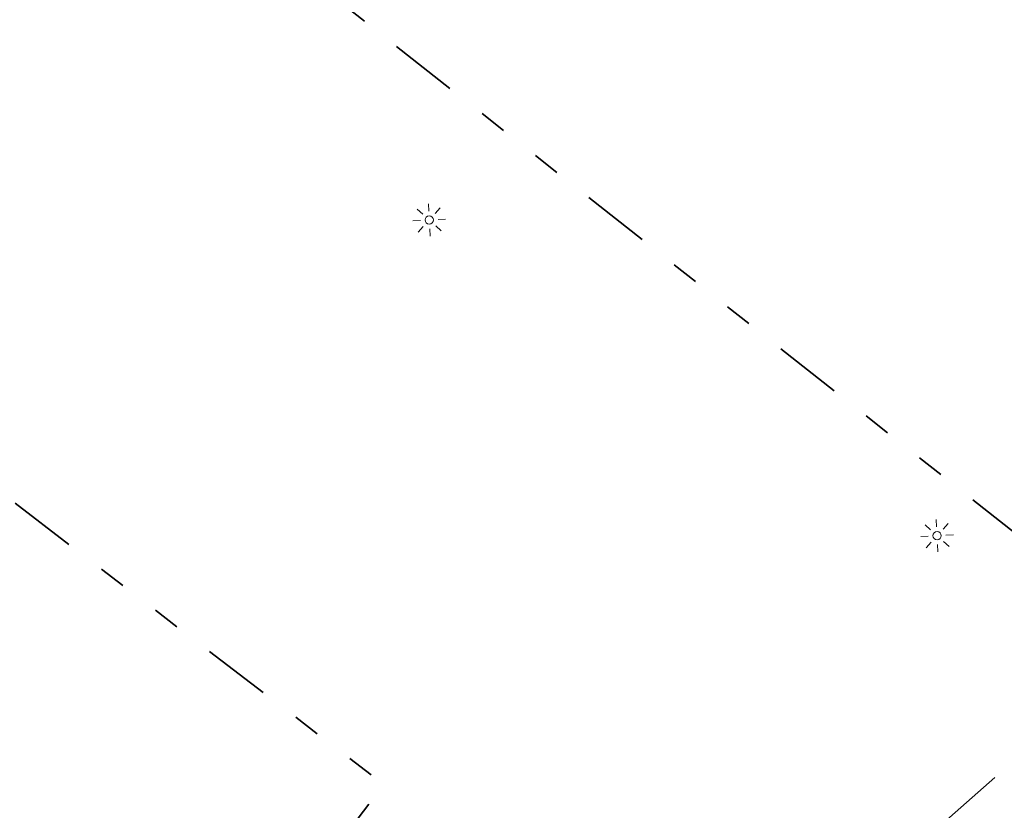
# Model space of a CAD drawing. Header units: metres. Extents: x -1 to 222837, y -2 to 853657.
# Tile 219 of 224: x 111339 to 111375, y 426547 to 426576. Entities that reach past the tile are written whole.
import ezdxf

# ---------------------------------------------------------------- set-up
doc = ezdxf.new("R2010")
doc.units = ezdxf.units.M
doc.header["$XCLIPFRAME"] = 0
doc.linetypes.add('AL-TEKENBLADGRENS', pattern=[11.5, 2.5, -1.5, 1, -1.5, 1, -1.5, 2.5])
for name, color, linetype, lineweight in [('B-Lichtmast', 8, 'Continuous', 5), ('N-WE-VH-VERHARDING_ASFALT-A', 252, 'Continuous', 18), ('Openbaar_verlichtingsobject', 1, 'Continuous', 0), ('X-XX-AL-TEKENBLADGRENS-G blad 2', 7, 'AL-TEKENBLADGRENS', 35)]:
    doc.layers.add(name, color=color, linetype=linetype, lineweight=lineweight)
doc.layers.add('X-REF', color=7, linetype='Continuous')
picture_1 = doc.add_image_def('image1.ecw', size_in_pixel=(400001, 250001))
picture_2 = doc.add_image_def('image2.ecw', size_in_pixel=(120000, 80000))

# ---------------------------------------------------------------- blocks, each defined once
blk = doc.blocks.new('bestaand lichtmast')
at = {"layer": 'B-Lichtmast'}
for p, q in [((-2.22, 2.02), (-1.2, 1.09)), ((-0.08, 1.62), (-0.14, 3)), ((1.09, 1.2), (2.02, 2.22)), ((1.62, 0.08), (3, 0.14)), ((-3, -0.14), (-1.62, -0.08)), ((-2.02, -2.22), (-1.09, -1.2)), ((0.14, -3), (0.08, -1.62)), ((1.2, -1.09), (2.22, -2.02))]:
    blk.add_line(p, q, dxfattribs=at)
blk.add_circle((0, 0), 0.77, dxfattribs=at)

msp = doc.modelspace()

# ---------------------------------------------------------------- hatches: boundary and pattern name
at = {"layer": 'N-WE-VH-VERHARDING_ASFALT-A', "transparency": 33554559}
h = msp.add_hatch(dxfattribs=at)
h.set_pattern_fill('AVH-ASFALT', color=256, style=0, pattern_type=2)
h.set_pattern_definition([(60, (107770.70876, 433861.11063), (-0.173205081, 0.1), []), (120, (107770.70876, 433861.11063), (-0.173205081, -0.1), [])])
edge = h.paths.add_edge_path()
edge.add_line((111324.3521, 426542.0123), (111322.9068, 426543.1502))
edge.add_line((111322.9068, 426543.1502), (111310.2878, 426553.0853))
edge.add_line((111310.2878, 426553.0853), (111309.5174, 426553.6919))
edge.add_line((111309.5174, 426553.6919), (111308.7214, 426552.6412))
edge.add_line((111308.7214, 426552.6412), (111308.6689, 426552.5718))
edge.add_line((111308.6689, 426552.5718), (111308.629, 426552.519))
edge.add_line((111308.629, 426552.519), (111308.5964, 426552.4634))
edge.add_line((111308.5964, 426552.4634), (111308.4519, 426552.2796))
edge.add_line((111308.4519, 426552.2796), (111308.676, 426552.111))
edge.add_line((111308.676, 426552.111), (111313.435, 426548.411))
edge.add_line((111313.435, 426548.411), (111321.725, 426541.944))
edge.add_line((111321.725, 426541.944), (111328.03, 426537.053))
edge.add_line((111328.03, 426537.053), (111331.607, 426534.323))
edge.add_line((111331.607, 426534.323), (111334.748, 426531.913))
edge.add_line((111334.748, 426531.913), (111339.945, 426528.001))
edge.add_line((111339.945, 426528.001), (111346.436, 426523.322))
edge.add_line((111346.436, 426523.322), (111352.959, 426518.66))
edge.add_line((111352.959, 426518.66), (111355.8805, 426516.559))
edge.add_line((111355.8805, 426516.559), (111358.3241, 426514.6292))
edge.add_line((111358.3241, 426514.6292), (111360.4401, 426513.1251))
edge.add_line((111360.4401, 426513.1251), (111363.0544, 426511.5307))
edge.add_line((111363.0544, 426511.5307), (111364.5367, 426510.7298))
edge.add_line((111364.5367, 426510.7298), (111366.076, 426510.045))
edge.add_line((111366.076, 426510.045), (111367.8349, 426509.4273))
edge.add_line((111367.8349, 426509.4273), (111369.6399, 426508.9612))
edge.add_line((111369.6399, 426508.9612), (111369.964, 426508.89))
edge.add_line((111369.964, 426508.89), (111371.9185, 426508.6085))
edge.add_line((111371.9185, 426508.6085), (111373.8923, 426508.5499))
edge.add_line((111373.8923, 426508.5499), (111375.86, 426508.715))
edge.add_line((111375.86, 426508.715), (111377.4798, 426509.0405))
edge.add_line((111377.4798, 426509.0405), (111378.1625, 426509.2465))
edge.add_line((111378.1625, 426509.2465), (111379.0933, 426509.4576))
edge.add_line((111379.0933, 426509.4576), (111380.6089, 426509.9349))
edge.add_line((111380.6089, 426509.9349), (111381.4967, 426510.297))
edge.add_line((111381.4967, 426510.297), (111382.4864, 426510.7797))
edge.add_line((111382.4864, 426510.7797), (111384.1181, 426511.7707))
edge.add_line((111384.1181, 426511.7707), (111383.9658, 426512.2879))
edge.add_arc((111375.2015, 426524.4611), 15, 298.03415, 305.7529, ccw=False)
edge.add_arc((111375.2015, 426524.4611), 15, 272.52427, 298.03415, ccw=False)
edge.add_arc((111374.717, 426535.4504), 26, 231.78606, 272.52427, ccw=False)
edge.add_line((111358.6334, 426515.022), (111324.3521, 426542.0123))

# ---------------------------------------------------------------- linework, layer by layer
at = {"layer": 'X-XX-AL-TEKENBLADGRENS-G blad 2', "color": 4, "flags": 128}
for points in [[(111202.9124, 426661.8171), (111352.4575, 426547.7538), (111322.461, 426508.4261), (111172.9158, 426622.4895)], [(111346.1913, 426522.4165), (111490.9603, 426651.2589), (111532.2728, 426604.8397), (111387.5038, 426475.9972)], [(111324.6444, 426597.2113), (111437.4824, 426508.3721), (111386.4284, 426443.5265), (111273.5904, 426532.3657)]]:
    msp.add_lwpolyline(points, close=True, dxfattribs=at)

# ---------------------------------------------------------------- block references
at = {"layer": 'Openbaar_verlichtingsobject', "color": 1, "lineweight": 13, "xscale": 0.2, "yscale": 0.2, "zscale": 0.2}
for p in [(111354.13, 426568.55), (111372.83, 426556.92)]:
    msp.add_blockref('bestaand lichtmast', p, dxfattribs=at)

# ---------------------------------------------------------------- pictures from other files: only their frames are drawn
at = {"layer": 'X-REF'}
image = msp.add_image(picture_1, insert=(100000.0001, 424999.9001), size_in_units=(40000, 25000.0375), dxfattribs=at)
image.set_boundary_path([(93497.8255, 208977.5368), (156894.5073, 250000.5)])
image = msp.add_image(picture_2, insert=(109499.5231, 424999.9595), size_in_units=(6001.8618, 4001.2412), dxfattribs=at)
image.dxf.flags = 7

doc.saveas('drawing.dxf')
